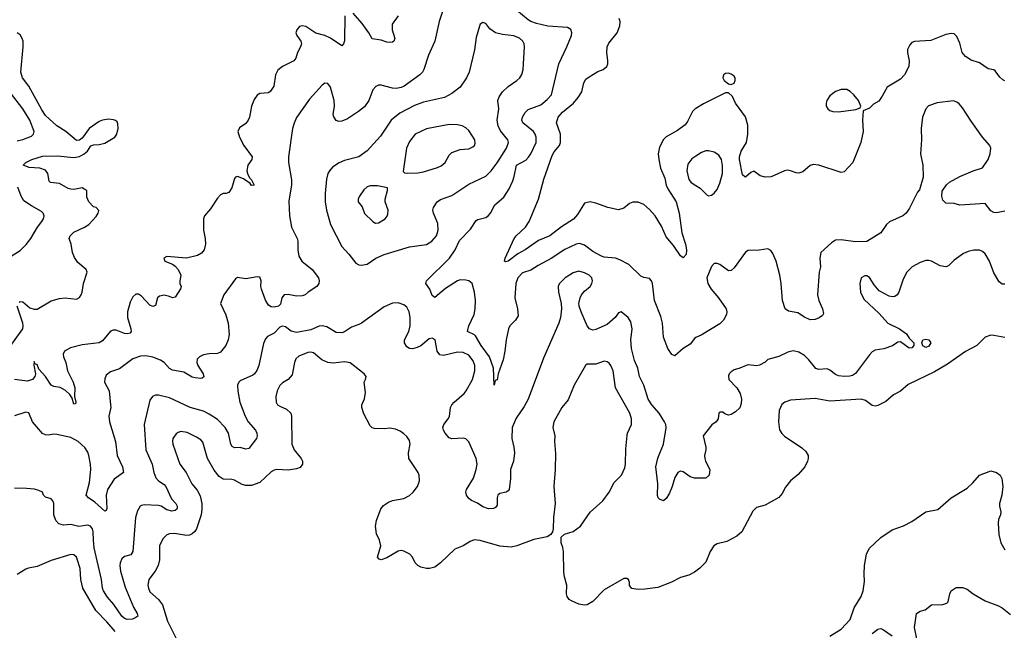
# Model space of a CAD drawing. Header units: inches. Extents: x 1771504 to 1971212, y 471788 to 643615.
# Tile 76 of 256: x 1845207 to 1852185, y 534750 to 539082. Entities that reach past the tile are written whole.
import ezdxf

# ---------------------------------------------------------------- set-up
doc = ezdxf.new("R2010")
doc.units = ezdxf.units.IN
doc.header["$MEASUREMENT"] = 0
doc.layers.add('B8543', color=7, linetype='Continuous')
doc.layers.add('B8553', color=7, linetype='Continuous')

msp = doc.modelspace()

# ---------------------------------------------------------------- linework, layer by layer
at = {"layer": 'B8543', "color": 5}
for points, elevation in [([(1848219.6, 539190), (1848180.9, 539070), (1848150.2, 538929.8), (1848104.6, 538830), (1848071.6, 538730), (1848060.9, 538710), (1848042.6, 538690), (1847931.8, 538610), (1847910, 538600.3), (1847874.2, 538594.2), (1847850, 538596.1), (1847770, 538618), (1847750, 538616.9), (1847731.7, 538608.3), (1847710, 538585.2), (1847682, 538510), (1847650, 538464.2), (1847608, 538430), (1847530, 538379.7), (1847490, 538362.4), (1847470, 538360.5), (1847450, 538367.6), (1847433.3, 538393.3), (1847429.8, 538410), (1847438, 538470), (1847435.9, 538510), (1847410, 538602.7), (1847390, 538629.4), (1847370, 538632), (1847350, 538618.4), (1847261, 538519), (1847170, 538389.3), (1847151.5, 538348.5), (1847140.3, 538310), (1847111.6, 538110), (1847112.9, 538070), (1847134.7, 537945.3), (1847133.7, 537910), (1847114.2, 537794.2), (1847119.3, 537690), (1847132.6, 537610), (1847174.5, 537530), (1847178.6, 537510), (1847178.2, 537450), (1847185.5, 537405.5), (1847207.7, 537370), (1847279.5, 537310), (1847323.8, 537250), (1847330.4, 537230), (1847328.1, 537211.9), (1847314, 537190), (1847251.3, 537150), (1847231.3, 537130), (1847210, 537122.7), (1847170, 537120.9), (1847110, 537133.2), (1847082, 537130), (1847064.7, 537110), (1847055.2, 537064.8), (1847041, 537050), (1847010, 537043), (1846990, 537045.1), (1846970, 537057), (1846950, 537092.7), (1846920.2, 537170), (1846916.5, 537190), (1846918.2, 537230), (1846910, 537255.1), (1846890, 537259.1), (1846810, 537243.1), (1846750, 537253.2), (1846736.4, 537243.6), (1846654, 537130), (1846630.8, 537070), (1846667.7, 536987.7), (1846684.6, 536930), (1846692.9, 536850), (1846684.2, 536810), (1846667, 536770), (1846630, 536723.6), (1846610, 536714.7), (1846550, 536712.4), (1846510, 536704), (1846480.5, 536690), (1846465.9, 536674.1), (1846463.1, 536650), (1846470.3, 536630), (1846507.2, 536570), (1846511.5, 536548.4), (1846500.9, 536539.1), (1846490, 536535.8), (1846450, 536540.4), (1846430, 536546.2), (1846370, 536581.1), (1846290, 536595.9), (1846270, 536607.8), (1846230, 536649.8), (1846206.2, 536666.2), (1846150, 536689.2), (1846102, 536698), (1846064.5, 536695.5), (1846010, 536675.3), (1845913.6, 536606.4), (1845850, 536585.1), (1845820.6, 536559.4), (1845810, 536534), (1845809.1, 536510), (1845841.1, 536450), (1845851.5, 536350), (1845852.4, 536330), (1845838.4, 536270), (1845842.5, 536230), (1845886.5, 536090), (1845897.8, 535990), (1845935.6, 535910), (1845943.1, 535870), (1845876.5, 535823.5), (1845829.6, 535750.4), (1845821.1, 535710), (1845824.9, 535615.1), (1845819.5, 535600.5), (1845810, 535594.5), (1845739.9, 535659.9), (1845694.7, 535690), (1845679.1, 535710), (1845701.8, 535798.2), (1845711, 535890), (1845709.3, 535930), (1845698.3, 535990), (1845690, 536014.2), (1845670, 536046.2), (1845621.8, 536090), (1845570, 536118.2), (1845470, 536139.5), (1845450, 536140.9), (1845410, 536134), (1845390, 536137.6), (1845370, 536147.6), (1845298.9, 536230), (1845272.5, 536292.5), (1845250, 536298.7), (1845170, 536272)], 440), ([(1850000, 536828), (1849990, 536820.9), (1849959.3, 536780.7), (1849910, 536749.7), (1849850, 536698.4), (1849830, 536707), (1849799.8, 536750), (1849769.7, 536830), (1849762.6, 536930), (1849750, 536977.2), (1849705.1, 537090), (1849693, 537210), (1849685.2, 537230), (1849670, 537245.2), (1849630, 537252.3), (1849610, 537262.9), (1849524.4, 537344.4), (1849459.5, 537379.5), (1849429.8, 537389.8), (1849350, 537398.4), (1849330, 537404.6), (1849270, 537438.2), (1849210, 537482.4), (1849173.8, 537493.8), (1849150, 537490.7), (1849070, 537450.8), (1848972.8, 537387.2), (1848881.7, 537338.3), (1848830, 537304.3), (1848770, 537286.4), (1848738.6, 537250), (1848724.2, 537210), (1848715.6, 537110), (1848735.6, 537030), (1848739.3, 536980.7), (1848721.3, 536950), (1848680.3, 536910), (1848671.4, 536888.6), (1848654.3, 536810), (1848646.3, 536730), (1848634.6, 536670), (1848598.7, 536570), (1848590, 536528), (1848578, 536522), (1848570, 536488.7), (1848565.6, 536610), (1848536, 536690), (1848477.9, 536770), (1848438.5, 536838.5), (1848430, 536846.6), (1848380.7, 536870), (1848389.7, 536909.7), (1848428.3, 536990), (1848436, 537030), (1848437, 537090), (1848431.2, 537150), (1848415.1, 537210), (1848390, 537229.8), (1848370, 537235.5), (1848330, 537237.2), (1848310.6, 537230), (1848224.7, 537175.3), (1848150, 537111.8), (1848130, 537125.2), (1848114, 537170), (1848086, 537210), (1848089.7, 537230), (1848252.5, 537390), (1848294.6, 537450), (1848323.1, 537516.9), (1848402.8, 537597.2), (1848442.5, 537657.5), (1848454.2, 537665.8), (1848510, 537677.8), (1848527.8, 537690), (1848543.5, 537710), (1848575.6, 537770), (1848637.7, 537822.3), (1848676.9, 537883.1), (1848701.8, 537938.2), (1848712.3, 537970), (1848727.2, 538050), (1848793.7, 538086.3), (1848814.1, 538105.9), (1848829, 538130), (1848866.6, 538210), (1848867.1, 538250), (1848861.2, 538270), (1848848.7, 538290), (1848772.8, 538350), (1848765.5, 538370), (1848770.7, 538390), (1848790, 538424.2), (1848810, 538444.4), (1848901, 538478.9), (1848944.8, 538515.2), (1848976.8, 538550), (1849028.6, 538770), (1849085.1, 538890), (1849117.4, 538970), (1849120.5, 538990), (1849113.6, 539013.6), (1849090, 539027.8), (1848950, 539037.3), (1848870, 539055.4), (1848830.4, 539070.4), (1848810, 539082.2), (1848730, 539148.1)], 440), ([(1847510.5, 539109.5), (1847508.7, 538931.3), (1847503, 538910), (1847490, 538897), (1847410, 538952.2), (1847370, 538969.7), (1847305.6, 538985.6), (1847234.8, 539034.7), (1847210, 539038.9), (1847190, 539033), (1847170.4, 539010), (1847164.9, 538990), (1847170.4, 538970), (1847199.3, 538930), (1847204.4, 538910), (1847198.4, 538890), (1847175.6, 538850), (1847164.9, 538810), (1847150, 538789.7), (1847070, 538749.8), (1847036.8, 538723.2), (1847021.1, 538690), (1847008.4, 538611.6), (1846985.6, 538574.4), (1846970, 538562.6), (1846910, 538558.5), (1846890, 538546.3), (1846870, 538515.6), (1846849.4, 538470), (1846835.8, 538390), (1846827.6, 538370), (1846810, 538344.7), (1846765.4, 538314.6), (1846753.7, 538290), (1846765.5, 538250), (1846796.5, 538190), (1846853.7, 538110), (1846852.7, 538090), (1846823.8, 538050), (1846818, 538010), (1846823.5, 537983.5), (1846837.7, 537957.8), (1846850, 537946.8), (1846870, 537908), (1846850, 537905.6), (1846840.1, 537920.1), (1846794.3, 537954.3), (1846750, 537969.5), (1846735.9, 537964.1), (1846730, 537955.3), (1846710, 537888.7), (1846690, 537855.3), (1846670.9, 537849.1), (1846650, 537849), (1846630, 537839), (1846610, 537817.2), (1846559.9, 537740.1), (1846518, 537690), (1846510.4, 537670), (1846508.9, 537590), (1846522.2, 537530), (1846524.5, 537490), (1846514.7, 537450), (1846495, 537425), (1846468, 537410), (1846390, 537389.8), (1846250, 537402.7), (1846228.4, 537390), (1846234.8, 537370), (1846290, 537348.2), (1846310, 537333.4), (1846331, 537309), (1846350.4, 537270), (1846341.6, 537230), (1846342.4, 537210), (1846350.8, 537190), (1846346.6, 537173.4), (1846310, 537114), (1846290, 537109.3), (1846270, 537119.5), (1846230, 537127), (1846198, 537122), (1846184.9, 537110), (1846170, 537055.3), (1846150, 537047.3), (1846130, 537058), (1846070, 537121.1), (1846050, 537134), (1846030, 537134.3), (1846010, 537116.3), (1845990, 537078.7), (1845970.2, 537010), (1845971.1, 536970), (1845995.2, 536890), (1845996.5, 536870), (1845990, 536859.5), (1845970, 536852.8), (1845950, 536855.1), (1845890, 536879.1), (1845870, 536879.7), (1845850, 536872.1), (1845795, 536805), (1845770, 536790.6), (1845650, 536776.4), (1845566.2, 536753.8), (1845523.6, 536730), (1845515.5, 536710), (1845518.8, 536690), (1845534.9, 536650), (1845547, 536590), (1845586, 536510), (1845596.9, 536470), (1845595.8, 536410), (1845606, 536370), (1845602, 536358), (1845590, 536354), (1845578, 536398), (1845562.3, 536422.2), (1845532.4, 536452.4), (1845493.2, 536473.2), (1845450, 536480.9), (1845429.6, 536490), (1845391, 536550), (1845343.3, 536603.3), (1845330, 536636), (1845318, 536638), (1845310, 536658), (1845307.9, 536632.1), (1845319.1, 536570), (1845313.4, 536550), (1845297.3, 536530), (1845262, 536518), (1845170, 536528.7)], 420), ([(1847889.1, 539110), (1847847.2, 539050), (1847847.4, 539010), (1847866.4, 538950), (1847858, 538930), (1847850, 538922.9), (1847830, 538919.6), (1847810, 538922.4), (1847770, 538936.9), (1847705.8, 538945.8), (1847682.7, 538990), (1847634.5, 539054.5), (1847570, 539129.3)], 420), ([(1850000, 538453.3), (1849994.4, 538450), (1849976.5, 538430), (1849940.6, 538359.4), (1849922.6, 538337.4), (1849870, 538296.9), (1849790, 538251.2), (1849770, 538231.5), (1849742, 538178), (1849733.2, 538130), (1849735.9, 538090), (1849748.5, 538030), (1849778.7, 537958.7), (1849790, 537908.4), (1849801.6, 537881.6), (1849860.1, 537790), (1849881.6, 537710), (1849900.6, 537570), (1849926, 537490), (1849934, 537450), (1849930, 537417.2), (1849910, 537391.8), (1849890, 537408), (1849841.1, 537481.1), (1849790, 537541.2), (1849756.5, 537616.4), (1849710.7, 537690.7), (1849670, 537736.8), (1849630, 537771.4), (1849590, 537788.5), (1849551.9, 537788.1), (1849530, 537778), (1849490, 537745.2), (1849450, 537732.3), (1849375.3, 537750), (1849290, 537780.7), (1849250, 537789.6), (1849210, 537779.5), (1849159.7, 537700.3), (1849131.8, 537668.2), (1849046.3, 537613.7), (1848963.5, 537550), (1848883.7, 537516.3), (1848790.2, 537450), (1848738.7, 537421.3), (1848670, 537368.9), (1848650, 537365.6), (1848643.7, 537370), (1848648, 537390), (1848710.7, 537529.3), (1848726.3, 537550), (1848791.1, 537610), (1848819.1, 537650), (1848885.1, 537810), (1848922.7, 537950), (1848981.4, 538118.6), (1848995.5, 538144.5), (1849032.4, 538190), (1849040.7, 538210), (1849040.7, 538270), (1849011.1, 538350), (1849023.9, 538390), (1849054.7, 538425.3), (1849132.8, 538490), (1849166.2, 538530), (1849190.8, 538570), (1849206.2, 538633.8), (1849220, 538660), (1849242, 538678), (1849305.6, 538714.4), (1849342.9, 538730), (1849368, 538750), (1849375.3, 538770), (1849376.1, 538790), (1849368.6, 538850), (1849370.8, 538890), (1849383.2, 538916.8), (1849442.4, 538990), (1849461.5, 539038.6), (1849463.5, 539070), (1849456.8, 539090)], 420), ([(1845203.3, 537076.7), (1845210, 537084), (1845230, 537080.5), (1845279, 537039), (1845310, 537027.5), (1845330, 537028.4), (1845430, 537087.7), (1845490, 537105.2), (1845529.8, 537110.2), (1845610, 537098.8), (1845630, 537110.3), (1845642.5, 537130), (1845650.6, 537150), (1845658.5, 537210), (1845684.4, 537290), (1845677.4, 537310), (1845620, 537360), (1845594.9, 537394.9), (1845580.4, 537430), (1845572.1, 537490), (1845558.3, 537530), (1845564.4, 537550), (1845590, 537576.1), (1845666, 537610), (1845697.2, 537630), (1845750, 537686), (1845764, 537710), (1845768, 537728), (1845748.9, 537748.9), (1845730, 537755.3), (1845697.2, 537790), (1845683.9, 537823.9), (1845682, 537870), (1845670, 537878.7), (1845650, 537889.6), (1845590, 537878.7), (1845570, 537880.4), (1845550, 537885.7), (1845490, 537921.1), (1845426.4, 537926.4), (1845415.6, 537935.6), (1845407, 537990), (1845390, 538013.7), (1845350, 538028.1), (1845273.8, 538033.8), (1845232.3, 538050), (1845249.6, 538070), (1845292.3, 538090), (1845370, 538113.8), (1845475.6, 538115.6), (1845590, 538105.6), (1845630, 538111.5), (1845664.2, 538130), (1845686.6, 538150), (1845712.1, 538187.9), (1845730, 538195.6), (1845770, 538195.9), (1845810, 538205.2), (1845881.7, 538250), (1845894.8, 538270), (1845905.1, 538310), (1845903.8, 538343.8), (1845897, 538357), (1845887.2, 538367.2), (1845872.8, 538372.8), (1845836.2, 538376.2), (1845794, 538370), (1845770, 538360.3), (1845698.7, 538310), (1845650, 538240.9), (1845630, 538227), (1845610, 538225.1), (1845533.5, 538290), (1845470, 538329.8), (1845390, 538403.5), (1845363, 538443), (1845271.5, 538611.5), (1845227.3, 538670), (1845215.7, 538710), (1845231.8, 538890), (1845230.9, 538929.1), (1845225.1, 538950), (1845210, 538974.5), (1845188.5, 538988.4)], 420), ([(1845190, 538224), (1845230, 538232.9), (1845290, 538256.9), (1845304.5, 538270), (1845309.8, 538290), (1845279.5, 538370), (1845229.8, 538450), (1845142.5, 538562.5)], 440), ([(1850000, 538114.7), (1849970, 538096.3), (1849942.3, 538057.7), (1849934.8, 538010), (1849948.8, 537948.8), (1849966.6, 537926.6), (1850000, 537905.9)], 440), ([(1845110, 537381.3), (1845210, 537445.5), (1845252.4, 537487.6), (1845286.2, 537530), (1845333.5, 537610), (1845364.4, 537650), (1845375.4, 537670), (1845379.7, 537690), (1845373.6, 537710), (1845362.6, 537722.6), (1845290, 537761.8), (1845237.7, 537797.7), (1845216.6, 537830), (1845193.7, 537893.7)], 440), ([(1850000, 535829.4), (1849989.4, 535829.4), (1849958.4, 535838.4), (1849910, 535874.5), (1849890, 535879.5), (1849871, 535870), (1849850, 535834), (1849831.6, 535770), (1849810, 535718), (1849790, 535684.5), (1849770, 535669.6), (1849741.1, 535681.1), (1849732.3, 535690), (1849726.5, 535706.5), (1849728.7, 535790), (1849715.5, 535910), (1849730, 535970.6), (1849769.8, 536070), (1849787.8, 536187.8), (1849786, 536210), (1849778, 536230), (1849738.3, 536290), (1849687.4, 536350), (1849660.8, 536390), (1849629.8, 536489.8), (1849600.5, 536550), (1849588.5, 536610), (1849564.4, 536664.4), (1849544, 536750), (1849538.5, 536810), (1849548.4, 536890), (1849538.6, 536938.6), (1849518.4, 536970), (1849470, 537009.5), (1849450, 537002.7), (1849428.4, 536970), (1849370, 536919.7), (1849290, 536883.7), (1849270, 536879.5), (1849244.5, 536890), (1849229.6, 536910), (1849186.3, 537010), (1849171.6, 537050), (1849169.6, 537070), (1849178.3, 537110), (1849188.3, 537130), (1849210, 537156.5), (1849250, 537190.5), (1849262, 537210), (1849266.6, 537230), (1849261.3, 537250), (1849243.6, 537270), (1849210, 537287.4), (1849170, 537297.2), (1849130, 537285.3), (1849104.9, 537270), (1849074, 537250), (1849030, 537209), (1849023.7, 537190), (1849024.9, 537150), (1849044.4, 537070), (1849046.7, 537030), (1849038.9, 536970), (1849027.6, 536930), (1848919.9, 536680.1), (1848810.3, 536390), (1848781.9, 536338.2), (1848725.1, 536254.9), (1848696.5, 536190), (1848694.6, 536110), (1848710.3, 536050), (1848713.4, 536010), (1848706, 535950), (1848685.5, 535890), (1848686.6, 535826.6), (1848676.4, 535750), (1848670, 535739.3), (1848656, 535730), (1848610, 535720.7), (1848596.3, 535710), (1848590.4, 535690), (1848590, 535638), (1848579.4, 535620.6), (1848566, 535614), (1848530, 535612.4), (1848490, 535627.2), (1848452.5, 535652.5), (1848410, 535671.9), (1848390, 535686.3), (1848374, 535710), (1848369.9, 535730), (1848374, 535750), (1848423.5, 535830), (1848441.8, 535890), (1848448.4, 535930), (1848441.6, 535970), (1848390, 536088.2), (1848370, 536108.3), (1848350, 536112.8), (1848270, 536108.7), (1848250, 536116.9), (1848221.5, 536150), (1848209.7, 536170), (1848205.4, 536190), (1848213.7, 536210), (1848244.5, 536250), (1848252.5, 536267.5), (1848260.3, 536330), (1848269.2, 536350.8), (1848285.4, 536370), (1848356.1, 536430), (1848371.6, 536450), (1848415.3, 536530), (1848433.3, 536590), (1848432.3, 536630), (1848421.9, 536661.9), (1848390, 536701.8), (1848350, 536721.8), (1848310, 536723.7), (1848210, 536700.9), (1848185, 536705), (1848164.8, 536730), (1848151, 536811), (1848130, 536823.6), (1848110, 536817.4), (1848050.7, 536769.3), (1848024.1, 536755.9), (1847990, 536747.1), (1847969.3, 536749.3), (1847950, 536760.3), (1847933.3, 536790), (1847933.6, 536810), (1847964.4, 536870), (1847974, 536910), (1847974.4, 536970), (1847967.3, 537010), (1847950, 537042.9), (1847930, 537060.5), (1847890, 537073.5), (1847850, 537071.1), (1847790, 537046.2), (1847630, 536929.6), (1847610, 536918.7), (1847558, 536902), (1847510, 536867.8), (1847490, 536859.7), (1847450, 536862.6), (1847383.7, 536903.7), (1847351.1, 536911.1), (1847330, 536908.7), (1847270, 536881.7), (1847170, 536863.5), (1847132.1, 536872.1), (1847090, 536904.1), (1847070, 536908.9), (1847050, 536899.8), (1847010, 536857.4), (1846964.5, 536835.5), (1846950, 536818), (1846935.8, 536784.2), (1846901.8, 536630), (1846887.3, 536592.7), (1846871.2, 536568.8), (1846859.7, 536560.3), (1846770, 536519.6), (1846759.3, 536510), (1846751.7, 536488.3), (1846752.8, 536447.2), (1846768.2, 536370), (1846805.8, 536270), (1846825.5, 536230), (1846877.4, 536170), (1846887.8, 536147.8), (1846890.4, 536130), (1846884.6, 536110), (1846830, 536039.6), (1846810, 536035.6), (1846770, 536046.3), (1846730, 536045.1), (1846713.6, 536053.6), (1846704.2, 536070), (1846686, 536150), (1846663.9, 536190), (1846610, 536245), (1846550, 536284.5), (1846510, 536304), (1846416.2, 536330), (1846270, 536399.1), (1846190, 536418.7), (1846170, 536419.6), (1846148, 536410), (1846130, 536384), (1846088.8, 536210), (1846102, 536030), (1846145.8, 535930), (1846157.6, 535870), (1846171.6, 535831.6), (1846191.4, 535811.4), (1846230, 535785), (1846242.3, 535770), (1846283.4, 535683.4), (1846313.4, 535650), (1846323.1, 535630), (1846322.4, 535617.6), (1846321.6, 535610), (1846310, 535599.6), (1846284.4, 535595.6), (1846250, 535605.3), (1846210, 535632.2), (1846190, 535636.8), (1846090, 535641), (1846070, 535636.9), (1846060.5, 535630), (1846042.2, 535597.8), (1846026.9, 535550), (1846010.2, 535309.8), (1845994.6, 535285.4), (1845950, 535273.5), (1845930, 535258), (1845918.5, 535230), (1845917.3, 535210), (1845922.4, 535170), (1845955.5, 535055.5), (1846014.4, 534914.4), (1846040.5, 534870), (1846044, 534850), (1846030, 534840.7), (1846006, 534830), (1845970, 534827.6), (1845950, 534835.1), (1845930, 534849.8), (1845874.1, 534934.1), (1845830, 534986), (1845802.1, 535030), (1845794.5, 535050), (1845786.6, 535110), (1845735.4, 535335.4), (1845729.2, 535390), (1845728.9, 535450), (1845724.2, 535470), (1845710, 535488.3), (1845690, 535495.3), (1845627.2, 535487.2), (1845570, 535500.9), (1845516.6, 535496.6), (1845485.5, 535505.5), (1845463.5, 535530), (1845448.5, 535570), (1845449.6, 535649.6), (1845442.7, 535670), (1845430, 535682.7), (1845390, 535695.3), (1845375.3, 535710), (1845368.7, 535730), (1845342.9, 535742.9), (1845311.1, 535751.1), (1845255.8, 535755.8), (1845170, 535757.7)], 460), ([(1845110, 536721.5), (1845230.6, 536890), (1845232.5, 536910), (1845228.4, 536930), (1845189.7, 537050)], 420), ([(1850000, 535170.3), (1849990, 535162.7), (1849950, 535142), (1849890, 535126), (1849827.5, 535092.5), (1849730, 535053.2), (1849636.8, 535043.2), (1849590, 535039.3), (1849546.6, 535046.6), (1849529.4, 535069.4), (1849529, 535090), (1849522, 535110), (1849510, 535117.2), (1849490, 535117.2), (1849350, 535038.4), (1849270, 534953.6), (1849230, 534932), (1849210, 534929.4), (1849170, 534935.1), (1849118.4, 534958.4), (1849100.7, 534970), (1849086.6, 534990), (1849082.3, 535010), (1849085.1, 535070), (1849067.6, 535130), (1849063.3, 535163.3), (1849061.1, 535310), (1849057.4, 535337.4), (1849045.1, 535370), (1849043.7, 535410), (1849067.9, 535432.1), (1849130, 535450.4), (1849181.6, 535490), (1849250, 535588.4), (1849340.5, 535670), (1849384.7, 535730), (1849421.1, 535798.9), (1849473.3, 535850), (1849496.6, 535903.4), (1849501.7, 535930), (1849502.8, 536037.2), (1849512.3, 536132.3), (1849515.6, 536150), (1849543.5, 536210), (1849543.9, 536250), (1849530.6, 536290.6), (1849430, 536469.5), (1849412.5, 536590), (1849397.8, 536630), (1849384.7, 536644.7), (1849370, 536655.6), (1849350, 536660.2), (1849290, 536639.5), (1849230, 536638.3), (1849217.1, 536630), (1849137.3, 536490), (1849093.5, 536386.5), (1849048.9, 536330), (1848992.2, 536230), (1848985.7, 536190), (1848999.5, 536130), (1848997.6, 536090), (1849004.8, 536004.8), (1849002.3, 535890), (1848993.1, 535770), (1849002.6, 535650), (1848990.3, 535550), (1848988.7, 535470), (1848984.4, 535450), (1848970.5, 535430), (1848945.9, 535414.1), (1848850, 535395), (1848730, 535349.7), (1848690, 535341.1), (1848610, 535346.2), (1848470, 535388), (1848427.9, 535392.1), (1848398.7, 535381.3), (1848350.4, 535350), (1848290, 535325.6), (1848190, 535229), (1848150, 535198.9), (1848111.8, 535188.2), (1848090, 535188.1), (1848050, 535197.4), (1848028.2, 535210), (1848011.1, 535230), (1847992.1, 535270), (1847972.1, 535290), (1847930, 535312.6), (1847910, 535315.7), (1847888.6, 535311.4), (1847810, 535265.4), (1847770, 535249.7), (1847754.8, 535254.8), (1847742.7, 535270), (1847767.3, 535350), (1847757.6, 535390), (1847735.4, 535435.4), (1847728.7, 535490), (1847737.1, 535530), (1847766.8, 535613.2), (1847784.6, 535635.4), (1847820.3, 535659.7), (1847850, 535671.3), (1847930, 535685.5), (1847970, 535706.3), (1847996.3, 535730), (1848026, 535770), (1848041.3, 535810), (1848038.7, 535850), (1848031, 535871), (1847966, 535970), (1847963.7, 536010), (1847975.6, 536070), (1847970, 536097.2), (1847950, 536126), (1847930, 536143.7), (1847903.3, 536163.3), (1847870, 536177.2), (1847830, 536184), (1847790, 536179), (1847722, 536182), (1847706.3, 536186.3), (1847690, 536202), (1847645.4, 536285.4), (1847632.3, 536330), (1847632.7, 536350), (1847650, 536392), (1847658.6, 536438.6), (1847649.2, 536510), (1847659, 536530), (1847662, 536550), (1847649, 536570), (1847548.3, 536648.3), (1847510, 536654.7), (1847430, 536646), (1847390, 536649.8), (1847348.2, 536668.2), (1847290, 536718.7), (1847270, 536724.2), (1847250, 536722.4), (1847185.4, 536694.6), (1847164.4, 536675.6), (1847154.4, 536650), (1847137.7, 536562.2), (1847110.5, 536530), (1847070, 536506.3), (1847052, 536487.9), (1847032.7, 536450), (1847022.3, 536410), (1847023.7, 536370), (1847035.5, 536350), (1847050, 536339.5), (1847098.7, 536318.7), (1847128.2, 536290), (1847132.4, 536270), (1847134.9, 536070), (1847153.4, 536030), (1847201.3, 535970), (1847210.4, 535950), (1847212.2, 535930), (1847194.3, 535905.7), (1847170, 535895.1), (1847110, 535887.2), (1847030, 535891.1), (1847010, 535886.6), (1846990, 535874), (1846910, 535799.3), (1846850, 535778.6), (1846810, 535777.8), (1846784.9, 535784.9), (1846730, 535815), (1846710, 535819.8), (1846650, 535821.8), (1846620.7, 535840.7), (1846586.5, 535886.5), (1846537.6, 535970), (1846504.2, 536084.2), (1846490, 536100.7), (1846461.1, 536121.1), (1846394.5, 536154.5), (1846350, 536161.1), (1846330, 536154.7), (1846316.4, 536143.6), (1846293.1, 536110), (1846289.1, 536090), (1846291.6, 536070), (1846342, 535930), (1846386.3, 535870), (1846426, 535790), (1846464.2, 535744.2), (1846485.4, 535705.4), (1846496.9, 535650), (1846498.8, 535610), (1846494.5, 535570), (1846461.4, 535470), (1846449.6, 535450.4), (1846430, 535434.2), (1846410, 535425.7), (1846390, 535423.6), (1846303.9, 535436.1), (1846270, 535435.3), (1846250, 535426.6), (1846221.1, 535398.9), (1846197.4, 535350), (1846198.2, 535250), (1846189.4, 535210.6), (1846167.9, 535170), (1846122, 535110), (1846116.5, 535070), (1846119.1, 535050), (1846130, 535023.1), (1846190.3, 534970), (1846218.6, 534930), (1846254.6, 534814.6), (1846348, 534630)], 480), ([(1845882.8, 534742.8), (1845825, 534810), (1845747.1, 534890), (1845655.2, 535050), (1845640.8, 535110), (1845635.9, 535190), (1845615.4, 535255.4), (1845609, 535269), (1845590, 535286.9), (1845570, 535288.5), (1845430, 535244.7), (1845330, 535202.9), (1845270, 535192), (1845250, 535183.7), (1845190, 535147)], 480)]:
    msp.add_lwpolyline(points, dxfattribs=dict(at, elevation=elevation))
for points, elevation in [([(1848490, 539062.9), (1848481.4, 539058.6), (1848470.4, 539049.6), (1848464.8, 539035.2), (1848443.4, 538956.6), (1848430, 538868.7), (1848391.8, 538710), (1848373.7, 538670), (1848330, 538603.6), (1848270, 538557.7), (1848218, 538530), (1848070, 538497.7), (1848005.8, 538474.2), (1847900.3, 538419.7), (1847840.3, 538370), (1847764.6, 538255.4), (1847669.1, 538150.9), (1847610.2, 538109.8), (1847510, 538083.9), (1847472, 538067.9), (1847424.9, 538035), (1847402.4, 538010), (1847392, 537990), (1847381.7, 537950), (1847372.9, 537850), (1847372.7, 537790), (1847382.7, 537730), (1847410.3, 537630), (1847490, 537474), (1847539.4, 537419.4), (1847590, 537354), (1847610, 537343.8), (1847630, 537341.3), (1847670, 537348.9), (1847731.8, 537390), (1847790, 537417.4), (1847970, 537471.6), (1848090, 537486.3), (1848127.8, 537510), (1848162, 537550), (1848172.4, 537590), (1848170, 537637.2), (1848139.6, 537710), (1848136.2, 537730), (1848140.7, 537750), (1848167, 537790), (1848190, 537806.4), (1848270, 537836), (1848390, 537915.5), (1848510, 537972.8), (1848548.6, 538010), (1848590, 538066), (1848657.2, 538170), (1848670.8, 538210), (1848667.4, 538230), (1848615, 538295), (1848597.4, 538330), (1848591.8, 538370), (1848603.5, 538450), (1848595.1, 538510), (1848604.2, 538535.8), (1848628.2, 538570), (1848670, 538607.6), (1848731.6, 538650), (1848751.6, 538670), (1848766.1, 538693.9), (1848775.1, 538730), (1848785.7, 538890), (1848782.6, 538910), (1848772.8, 538930), (1848750, 538952.4), (1848710, 538968.5), (1848630, 538976.4), (1848579.3, 538990), (1848538.2, 539018.2), (1848510, 539055.1)], 460), ([(1848250, 538337.7), (1848090, 538308.4), (1848009.3, 538270.7), (1847970, 538218.4), (1847949.3, 538170.7), (1847925.8, 538005.8), (1847934.8, 537994.8), (1847953.2, 537993.2), (1848030, 537995.6), (1848070, 538003.6), (1848167.2, 538032.8), (1848194.6, 538045.4), (1848222.4, 538070), (1848250, 538121.6), (1848270, 538139.6), (1848330, 538160.3), (1848390, 538165.3), (1848419.8, 538180.2), (1848429.6, 538190), (1848434.1, 538205.9), (1848432.4, 538230), (1848390, 538297), (1848370, 538316.2), (1848342, 538330), (1848310, 538336.9)], 480), ([(1847743.3, 537903.3), (1847690, 537903.1), (1847670, 537897.4), (1847645.8, 537874.2), (1847614.3, 537830), (1847605.5, 537810), (1847606.5, 537790), (1847633.9, 537753.8), (1847650, 537708.5), (1847710.2, 537650.3), (1847730, 537638.4), (1847750, 537642), (1847796.2, 537670), (1847812, 537688), (1847817.3, 537702.8), (1847817.7, 537730), (1847798.3, 537790), (1847796.9, 537810), (1847814.5, 537870), (1847814, 537890)], 480)]:
    msp.add_lwpolyline(points, close=True, dxfattribs=dict(at, elevation=elevation))
at = {"layer": 'B8553', "color": 5}
for points, elevation in [([(1852190, 538648.3), (1852175.8, 538655.8), (1852154.6, 538674.6), (1852120.5, 538720.5), (1852110, 538727), (1852070, 538734.5), (1852010, 538775.1), (1851950, 538795.1), (1851910, 538820.5), (1851886.9, 538850), (1851870, 538915.3), (1851850, 538962), (1851830, 538981.2), (1851810, 538985.2), (1851770, 538978), (1851665.5, 538934.5), (1851550, 538927.3), (1851530, 538919.5), (1851514.9, 538905.1), (1851500.3, 538870), (1851499.5, 538850), (1851511.4, 538790), (1851509.2, 538750.8), (1851476.9, 538690), (1851450, 538660.5), (1851355.8, 538604.2), (1851320.3, 538539.7), (1851295.2, 538504.8), (1851258, 538482), (1851230, 538455.3), (1851185.4, 538434.6), (1851180.5, 538370), (1851186, 538290), (1851168, 538210), (1851113, 538070), (1851050, 538002), (1851030, 537998), (1850870, 538049.8), (1850830, 538054.5), (1850810, 538048.2), (1850758.2, 538001.8), (1850730, 537992.4), (1850710, 537995.1), (1850670, 538011.1), (1850646.4, 538013.6), (1850626.8, 538010), (1850532.1, 537967.9), (1850490, 537964.5), (1850455.6, 537975.6), (1850410, 538008.7), (1850390, 537999), (1850350, 537965.2), (1850346.6, 537966.6), (1850330, 537982), (1850308.7, 538090), (1850308.7, 538110), (1850320.5, 538150), (1850357.3, 538210), (1850367.9, 538270), (1850366.9, 538333.1), (1850350, 538392.8), (1850281, 538490), (1850258.2, 538538.2), (1850230, 538564.5), (1850210, 538562.9), (1850054.5, 538485.5), (1850000, 538453.3)], 420), ([(1852190, 537723.7), (1852130, 537712.3), (1852110, 537714.5), (1852090, 537727.3), (1852050, 537777.2), (1851870, 537766), (1851830, 537778), (1851770, 537781.2), (1851750, 537802), (1851742.9, 537830), (1851744.8, 537864.8), (1851774.5, 537910), (1851796, 537930), (1851869.2, 537970), (1851964, 538010), (1852030, 538030.5), (1852071.1, 538090), (1852084.7, 538130), (1852089.5, 538170), (1852082.7, 538190), (1852030, 538249.3), (1851950, 538362), (1851890, 538457), (1851865.9, 538485.9), (1851850, 538497.6), (1851825.8, 538505.8), (1851710, 538493), (1851648.6, 538471.4), (1851630, 538449.6), (1851606.2, 538390), (1851596.5, 538310), (1851598, 538230), (1851590.4, 538130), (1851607.3, 538050), (1851610, 537966), (1851585.4, 537874.6), (1851570, 537858), (1851514, 537746), (1851490.4, 537710), (1851466.8, 537690), (1851371.7, 537648.3), (1851350, 537629.4), (1851310, 537569.6), (1851210.9, 537509.1), (1851130, 537507.1), (1851030, 537521.3), (1850990, 537517.6), (1850960.2, 537499.7), (1850886, 537430), (1850877.1, 537390), (1850883.1, 537330), (1850874.4, 537290), (1850862.4, 537130), (1850870.4, 537090), (1850897, 537030), (1850902.8, 536997.2), (1850896.3, 536983.7), (1850873.4, 536966.6), (1850845.2, 536954.8), (1850810, 536954), (1850770, 536971.8), (1850722.8, 537002.8), (1850655.3, 537015.3), (1850631.2, 537031.2), (1850614, 537090), (1850605, 537210), (1850593.7, 537270), (1850568.4, 537368.4), (1850543.7, 537423.7), (1850530, 537444.2), (1850510, 537456.9), (1850448.1, 537448.1), (1850370, 537444.5), (1850350, 537433.2), (1850270, 537322.9), (1850250, 537302.9), (1850230, 537300.7), (1850170, 537345.6), (1850150, 537353.3), (1850130, 537351.6), (1850110, 537332.3), (1850077.4, 537250), (1850083.1, 537210), (1850107.6, 537170), (1850159.6, 537110), (1850214, 537030), (1850219.3, 537010), (1850217.1, 536990), (1850194.4, 536950), (1850170, 536925.1), (1850036.1, 536843.9), (1850002.8, 536830), (1850000, 536828)], 440), ([(1850000, 537905.9), (1850030, 537887.2), (1850078.3, 537838.3), (1850090, 537832.4), (1850110, 537837), (1850130, 537851.8), (1850150, 537878.7), (1850170, 537923.1), (1850187.5, 537990), (1850188.8, 538048.8), (1850180.2, 538090), (1850161.9, 538121.9), (1850130, 538143.5), (1850090, 538153.1), (1850069.2, 538150.8), (1850040.4, 538139.6), (1850000, 538114.7)], 440), ([(1852190, 537206), (1852170, 537206), (1852150, 537223.7), (1852110, 537286.6), (1852079.8, 537370), (1852050, 537421.6), (1852030, 537438.4), (1852010, 537447.6), (1851970, 537446.3), (1851930, 537437.4), (1851897.2, 537422.8), (1851830, 537375.6), (1851790, 537335.6), (1851770, 537328.2), (1851730, 537335.1), (1851670, 537368.2), (1851650, 537374), (1851630, 537372.8), (1851590, 537359.7), (1851531.2, 537328.8), (1851491.2, 537288.8), (1851466.2, 537233.8), (1851438, 537150), (1851426, 537130), (1851410, 537118.9), (1851390, 537116.3), (1851370, 537120.5), (1851299, 537159), (1851262, 537202), (1851230, 537254), (1851210, 537264.5), (1851195.9, 537264.1), (1851170.8, 537250), (1851162.4, 537210), (1851167, 537150), (1851190, 537099.1), (1851298.3, 536998.3), (1851360.5, 536930), (1851442.8, 536890), (1851492.8, 536852.8), (1851510, 536824), (1851544.9, 536790), (1851544.9, 536770), (1851530, 536755.1), (1851510, 536752.3), (1851450, 536797), (1851430, 536794), (1851392.3, 536767.7), (1851332.7, 536747.3), (1851270, 536738), (1851250, 536726), (1851230, 536704.2), (1851130, 536571.5), (1851110, 536559.1), (1851090, 536554), (1851050, 536551.3), (1851010, 536556.3), (1850990, 536564.7), (1850950, 536595.1), (1850930, 536604.2), (1850870, 536601.3), (1850850, 536608), (1850801.1, 536670), (1850770, 536700.4), (1850730, 536723.1), (1850690, 536732.8), (1850650, 536724.7), (1850587.3, 536692.7), (1850510, 536671.1), (1850490, 536651.6), (1850450, 536631.5), (1850430, 536626.6), (1850370, 536633.1), (1850356, 536630), (1850310, 536609.7), (1850270, 536598), (1850250, 536585.1), (1850234.9, 536570), (1850230, 536555.3), (1850234, 536530), (1850288.7, 536470), (1850312.2, 536430), (1850322.4, 536390), (1850320.4, 536359.6), (1850310, 536329.2), (1850279.9, 536300.1), (1850250, 536281.2), (1850230, 536277.2), (1850205.6, 536285.6), (1850190, 536297.2), (1850170, 536299), (1850162.8, 536290), (1850158, 536250), (1850142.8, 536230), (1850112.2, 536207.8), (1850050.8, 536130), (1850070.4, 536050), (1850070.4, 536029.6), (1850061.3, 535990), (1850063.1, 535970), (1850068.4, 535950), (1850098, 535890), (1850093, 535850), (1850070, 535829.5), (1850000, 535829.4)], 460), ([(1852190, 536827.2), (1852110, 536843), (1852090, 536843.6), (1852050.3, 536829.6), (1851990.5, 536770), (1851910, 536728.4), (1851782.6, 536637.4), (1851690, 536583.1), (1851504.8, 536495.2), (1851450, 536447.8), (1851399.9, 536420.1), (1851345.8, 536374.2), (1851290, 536346), (1851270, 536341.2), (1851250, 536345.2), (1851201, 536381), (1851171, 536391), (1850950, 536376.8), (1850844.5, 536395.5), (1850670, 536383.6), (1850630, 536369.5), (1850607.7, 536352.2), (1850590, 536308.7), (1850584.4, 536230), (1850592.9, 536172.9), (1850607.6, 536147.6), (1850628.7, 536128.7), (1850750, 536044), (1850778.8, 536018.8), (1850794.8, 535990), (1850796, 535970), (1850791.3, 535950), (1850770.8, 535910), (1850724.7, 535855.3), (1850670.7, 535810), (1850634.2, 535765.8), (1850610, 535721.2), (1850586.6, 535693.4), (1850490, 535639), (1850430, 535622), (1850404.1, 535595.9), (1850326, 535450), (1850290, 535419), (1850218.5, 535381.5), (1850150, 535362.9), (1850127.3, 535350), (1850100.7, 535310), (1850070, 535234), (1850028.1, 535191.9), (1850000, 535170.3)], 480), ([(1850950, 534708.2), (1851030, 534759.6), (1851092.3, 534827.7), (1851121.8, 534910), (1851169.8, 534990), (1851185.6, 535030), (1851195.6, 535095.6), (1851191.1, 535151.1), (1851193.7, 535210), (1851209.8, 535290.2), (1851228.5, 535331.6), (1851310, 535408.2), (1851390, 535463.1), (1851470, 535491.7), (1851530, 535522.8), (1851630, 535590.2), (1851713.3, 535606.7), (1851809.8, 535690.2), (1851921.1, 535758.9), (1851963.3, 535796.7), (1852010, 535850.4), (1852090, 535880.7), (1852130, 535871), (1852156, 535850), (1852167.1, 535827.1), (1852174, 535770), (1852166.8, 535710), (1852151.3, 535650), (1852151.3, 535630), (1852161, 535590), (1852159.1, 535570), (1852144.4, 535535.6), (1852141.6, 535510), (1852145.7, 535430), (1852161.1, 535370), (1852190, 535320.4)], 480), ([(1851565.2, 534690), (1851549.5, 534770), (1851562, 534870), (1851590, 534886), (1851624.5, 534895.5), (1851670, 534931), (1851750, 534933), (1851777.7, 534942.3), (1851787.2, 534952.8), (1851798.7, 535010), (1851809.6, 535030), (1851845.3, 535054.7), (1851890, 535054.3), (1851921.8, 535041.8), (1851964.9, 535010), (1852050, 534958.7), (1852144.8, 534924.8), (1852170.2, 534910.2), (1852230, 534862)], 460), ([(1851250, 534727.3), (1851290, 534757.3), (1851310, 534762.8), (1851330, 534754.8), (1851391, 534710)], 460)]:
    msp.add_lwpolyline(points, dxfattribs=dict(at, elevation=elevation))
for points, elevation in [([(1850230, 538702), (1850210, 538699.5), (1850194.8, 538690), (1850190.7, 538670), (1850200.7, 538650), (1850230, 538626.8), (1850250, 538622.8), (1850270, 538631.3), (1850278, 538650), (1850278, 538670), (1850270, 538681.2), (1850250, 538696.2)], 420), ([(1851070, 538586.9), (1851030, 538586.9), (1850988.3, 538571.7), (1850950, 538541.6), (1850927, 538510), (1850922, 538490), (1850923.7, 538470), (1850934.4, 538450), (1850950, 538437), (1850970, 538430.3), (1851010, 538429.2), (1851134.2, 538445.8), (1851163.1, 538456.9), (1851169, 538470), (1851152, 538510), (1851119.7, 538550), (1851093.5, 538573.5)], 420), ([(1851630, 536755.6), (1851608.1, 536768.1), (1851600.9, 536790), (1851608.7, 536810), (1851630, 536815.3), (1851651, 536810), (1851664.9, 536790), (1851650, 536766)], 460)]:
    msp.add_lwpolyline(points, close=True, dxfattribs=dict(at, elevation=elevation))

doc.saveas('drawing.dxf')
